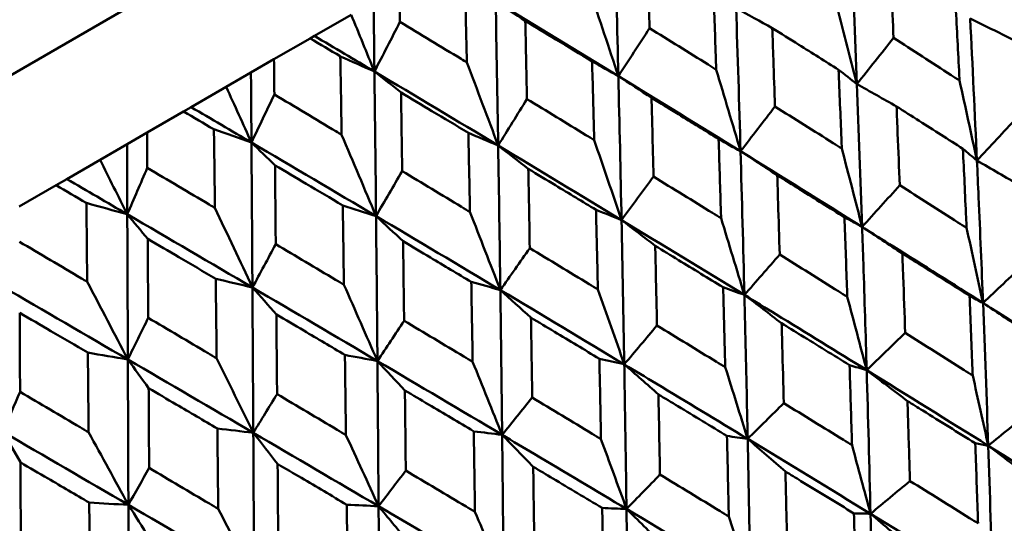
# Model space of a CAD drawing. Header units: millimetres. Extents: x 626 to 2725, y 57 to 2097.
# Tile 79 of 133: x 972.74 to 981.09, y 137.08 to 141.35. Entities that reach past the tile are written whole.
import ezdxf

# ---------------------------------------------------------------- set-up
doc = ezdxf.new("R2010")
doc.units = ezdxf.units.MM
doc.header["$LTSCALE"] = 10
doc.layers.add('Widoczne (ISO)', color=7, linetype='Continuous', lineweight=50)

msp = doc.modelspace()

# ---------------------------------------------------------------- linework, layer by layer
at = {"layer": 'Widoczne (ISO)'}
for p, q in [((955.7173, 131.0947), (986.8942, 149.0947)), ((975.2413, 141.2122), (975.5526, 141.392)), ((975.2046, 141.191), (975.2413, 141.2122)), ((975.2046, 141.191), (974.8978, 141.0139)), ((974.7025, 140.9012), (974.8978, 141.0139)), ((974.4927, 140.78), (974.7025, 140.9012)), ((974.1956, 140.6085), (974.4927, 140.78)), ((974.1314, 140.5714), (973.8216, 140.3925)), ((974.1314, 140.5714), (974.1956, 140.6085)), ((973.6514, 140.2943), (973.8216, 140.3925)), ((973.4222, 140.1619), (973.6514, 140.2943)), ((973.1404, 139.9993), (973.4222, 140.1619)), ((973.0491, 139.9466), (973.1404, 139.9993)), ((973.0491, 139.9466), (972.7374, 139.7666)), ((972.7473, 137.598), (972.5975, 137.8574))]:
    msp.add_line(p, q, dxfattribs=at)
msp.add_circle((990.3219, 107.1577), 50, dxfattribs=at)
for points in [[(977.8183, 140.8716), (977.8087, 141.2773), (977.7984, 141.6825), (977.7874, 142.087)], [(979.8413, 140.8042), (979.8255, 141.2069), (979.8088, 141.6091), (979.791, 142.0105)], [(977.5782, 141.5911), (977.6589, 141.3509), (977.7389, 141.111), (977.8183, 140.8716)], [(975.7496, 140.9105), (975.7472, 141.1076), (975.7448, 141.3046), (975.7422, 141.5014)], [(977.8183, 140.8716), (977.4723, 141.0831), (977.1255, 141.294), (976.7778, 141.5041)], [(977.0293, 141.3408), (976.9454, 141.3954), (976.8616, 141.4498), (976.7778, 141.5041)], [(976.7991, 140.2832), (976.7925, 140.6906), (976.7854, 141.0976), (976.7778, 141.5041)], [(979.6602, 141.5103), (979.7212, 141.2746), (979.7816, 141.0392), (979.8413, 140.8042)], [(975.5526, 141.392), (975.6185, 141.2313), (975.6842, 141.0708), (975.7496, 140.9105)], [(978.8546, 140.2346), (978.8429, 140.6396), (978.8303, 141.0442), (978.817, 141.4482)], [(979.1234, 141.2792), (979.0212, 141.3357), (978.9191, 141.392), (978.817, 141.4482)], [(975.7496, 140.9105), (975.8218, 141.0508), (975.8941, 141.1911), (975.9664, 141.3315)], [(980.8596, 140.1557), (980.8414, 140.5573), (980.822, 140.9583), (980.8015, 141.3586)], [(981.162, 141.1829), (981.0418, 141.2416), (980.9216, 141.3002), (980.8015, 141.3586)], [(975.7496, 140.9105), (975.5803, 141.0112), (975.4109, 141.1118), (975.2413, 141.2122)], [(977.8183, 140.8716), (977.9067, 141.0071), (977.995, 141.1426), (978.0834, 141.2782)], [(979.8413, 140.8042), (979.945, 140.9344), (980.0486, 141.0647), (980.1523, 141.195)], [(975.7496, 140.9105), (975.6532, 140.9534), (975.5568, 140.9963), (975.4602, 141.0392)], [(976.5333, 140.9879), (976.6225, 140.7525), (976.7111, 140.5176), (976.7991, 140.2832)], [(977.8183, 140.8716), (977.7441, 140.9132), (977.6699, 140.9549), (977.5955, 140.9965)], [(974.7068, 140.3085), (974.7054, 140.5061), (974.704, 140.7037), (974.7025, 140.9012)], [(976.7991, 140.2832), (976.45, 140.4928), (976.1001, 140.702), (975.7496, 140.9105)], [(975.9754, 140.7324), (975.9001, 140.7918), (975.8248, 140.8512), (975.7496, 140.9105)], [(975.7633, 139.6851), (975.7591, 140.0939), (975.7545, 140.5024), (975.7496, 140.9105)], [(977.8453, 139.6518), (977.837, 140.0589), (977.828, 140.4655), (977.8183, 140.8716)], [(978.8546, 140.2346), (978.5102, 140.4475), (978.1647, 140.6599), (977.8183, 140.8716)], [(978.0996, 140.6881), (978.0058, 140.7494), (977.912, 140.8106), (977.8183, 140.8716)], [(978.6485, 140.9262), (978.7178, 140.6953), (978.7865, 140.4647), (978.8546, 140.2346)], [(979.8413, 140.8042), (979.7895, 140.8447), (979.7377, 140.8852), (979.6858, 140.9256)], [(979.8857, 139.5935), (979.8719, 139.9975), (979.8571, 140.4012), (979.8413, 140.8042)], [(980.1774, 140.6145), (980.0653, 140.6779), (979.9533, 140.7411), (979.8413, 140.8042)], [(980.7118, 140.8341), (980.7616, 140.6076), (980.8109, 140.3815), (980.8596, 140.1557)], [(974.4927, 140.78), (974.5643, 140.6226), (974.6357, 140.4654), (974.7068, 140.3085)], [(974.7068, 140.3085), (974.7714, 140.4443), (974.8361, 140.5802), (974.9007, 140.7162)], [(976.7991, 140.2832), (976.8804, 140.4146), (976.9618, 140.5461), (977.0431, 140.6776)], [(974.7068, 140.3085), (974.5365, 140.4086), (974.3661, 140.5086), (974.1956, 140.6085)], [(978.8546, 140.2346), (978.9519, 140.3611), (979.0492, 140.4877), (979.1466, 140.6143)], [(980.8596, 140.1557), (980.972, 140.2769), (981.0844, 140.3981), (981.1969, 140.5193)], [(974.7068, 140.3085), (974.6008, 140.3458), (974.4947, 140.3831), (974.3885, 140.4205)], [(975.4715, 140.3748), (975.5692, 140.1444), (975.6665, 139.9145), (975.7633, 139.6851)], [(976.7991, 140.2832), (976.7149, 140.319), (976.6306, 140.3549), (976.5462, 140.3907)], [(973.6537, 139.7004), (973.6529, 139.8984), (973.6522, 140.0964), (973.6514, 140.2943)], [(975.7633, 139.6851), (975.4117, 139.8934), (975.0595, 140.1012), (974.7068, 140.3085)], [(974.9066, 140.1153), (974.84, 140.1798), (974.7734, 140.2442), (974.7068, 140.3085)], [(974.715, 139.0799), (974.7125, 139.4897), (974.7097, 139.8993), (974.7068, 140.3085)], [(977.6137, 140.3287), (977.6914, 140.1027), (977.7686, 139.8771), (977.8453, 139.6518)], [(978.8546, 140.2346), (978.7926, 140.2691), (978.7305, 140.3037), (978.6683, 140.3382)], [(976.8174, 139.0584), (976.8118, 139.467), (976.8057, 139.8753), (976.7991, 140.2832)], [(977.8453, 139.6518), (977.4974, 139.8628), (977.1486, 140.0732), (976.7991, 140.2832)], [(977.0547, 140.0849), (976.9694, 140.1511), (976.8843, 140.2172), (976.7991, 140.2832)], [(978.8874, 139.0171), (978.8773, 139.4233), (978.8664, 139.8292), (978.8546, 140.2346)], [(979.8857, 139.5935), (979.5431, 139.8077), (979.1994, 140.0214), (978.8546, 140.2346)], [(979.1657, 140.0304), (979.062, 140.0986), (978.9583, 140.1666), (978.8546, 140.2346)], [(979.7132, 140.2575), (979.7713, 140.0358), (979.8288, 139.8145), (979.8857, 139.5935)], [(980.8596, 140.1557), (980.8199, 140.1891), (980.7801, 140.2224), (980.7404, 140.2557)], [(973.4222, 140.1619), (973.4995, 140.0079), (973.5767, 139.854), (973.6537, 139.7004)], [(981.2254, 139.9445), (981.1034, 140.0151), (980.9815, 140.0855), (980.8596, 140.1557)], [(973.6537, 139.7004), (973.7102, 139.8316), (973.7668, 139.9629), (973.8234, 140.0942)], [(975.7633, 139.6851), (975.8371, 139.8122), (975.911, 139.9394), (975.9849, 140.0666)], [(973.6537, 139.7004), (973.4827, 139.8001), (973.3116, 139.8998), (973.1404, 139.9993)], [(977.8453, 139.6518), (977.9358, 139.7745), (978.0263, 139.8971), (978.1168, 140.0198)], [(979.8857, 139.5935), (979.992, 139.7111), (980.0983, 139.8288), (980.2047, 139.9464)], [(973.6537, 139.7004), (973.5382, 139.7323), (973.4227, 139.7642), (973.307, 139.7961)], [(974.3967, 139.7543), (974.5033, 139.529), (974.6094, 139.3042), (974.715, 139.0799)], [(975.7633, 139.6851), (975.6693, 139.7153), (975.5751, 139.7455), (975.481, 139.7756)], [(976.5598, 139.7202), (976.6461, 139.4992), (976.732, 139.2786), (976.8174, 139.0584)], [(977.8453, 139.6518), (977.7732, 139.6806), (977.7009, 139.7093), (977.6287, 139.7379)], [(974.715, 139.0799), (974.3616, 139.2871), (974.0078, 139.494), (973.6537, 139.7004)], [(973.8271, 139.492), (973.7692, 139.5616), (973.7114, 139.6311), (973.6537, 139.7004)], [(973.6583, 138.4698), (973.6568, 138.8802), (973.6552, 139.2904), (973.6537, 139.7004)], [(975.775, 138.4566), (975.7714, 138.8663), (975.7675, 139.2759), (975.7633, 139.6851)], [(976.8174, 139.0584), (976.4667, 139.2677), (976.1153, 139.4767), (975.7633, 139.6851)], [(975.9928, 139.4718), (975.9162, 139.543), (975.8397, 139.6141), (975.7633, 139.6851)], [(977.8684, 138.4287), (977.8614, 138.8367), (977.8537, 139.2445), (977.8453, 139.6518)], [(978.8874, 139.0171), (978.5409, 139.2291), (978.1936, 139.4407), (977.8453, 139.6518)], [(978.1309, 139.4329), (978.0357, 139.506), (977.9405, 139.579), (977.8453, 139.6518)], [(978.6895, 139.6665), (978.7559, 139.4496), (978.8219, 139.2331), (978.8874, 139.0171)], [(979.8857, 139.5935), (979.8357, 139.6208), (979.7857, 139.6482), (979.7356, 139.6756)], [(980.2268, 139.368), (980.1131, 139.4433), (979.9994, 139.5185), (979.8857, 139.5935)], [(980.7714, 139.5856), (980.8184, 139.373), (980.8648, 139.1607), (980.9108, 138.9488)], [(974.715, 139.0799), (974.7809, 139.2024), (974.8468, 139.325), (974.9128, 139.4476)], [(976.8174, 139.0584), (976.9006, 139.1768), (976.9838, 139.2952), (977.0669, 139.4136)], [(978.8874, 139.0171), (978.987, 139.1309), (979.0867, 139.2447), (979.1864, 139.3585)], [(980.9108, 138.9488), (981.0261, 139.0575), (981.1414, 139.1662), (981.2567, 139.2749)], [(973.3135, 139.1289), (973.4288, 138.9087), (973.5438, 138.689), (973.6583, 138.4698)], [(974.715, 139.0799), (974.6113, 139.1045), (974.5076, 139.1292), (974.4038, 139.1538)], [(976.8174, 139.0584), (976.7353, 139.0813), (976.6531, 139.1043), (976.5709, 139.1272)], [(973.6583, 138.4698), (973.3038, 138.6764), (972.9491, 138.8827), (972.5942, 139.0888)], [(974.7222, 137.8487), (974.7199, 138.2592), (974.7176, 138.6697), (974.715, 139.0799)], [(975.775, 138.4566), (975.4222, 138.6647), (975.0688, 138.8725), (974.715, 139.0799)], [(974.9181, 138.8513), (974.8503, 138.9276), (974.7826, 139.0038), (974.715, 139.0799)], [(975.4909, 139.1032), (975.5861, 138.8872), (975.6808, 138.6716), (975.775, 138.4566)], [(976.8328, 137.8309), (976.8282, 138.2403), (976.8231, 138.6495), (976.8174, 139.0584)], [(977.8684, 138.4287), (977.5188, 138.639), (977.1685, 138.8489), (976.8174, 139.0584)], [(977.077, 138.8244), (976.9904, 138.9026), (976.9039, 138.9805), (976.8174, 139.0584)], [(977.6446, 139.0632), (977.7196, 138.8513), (977.7942, 138.6398), (977.8684, 138.4287)], [(978.8874, 139.0171), (978.8271, 139.0385), (978.7669, 139.06), (978.7066, 139.0815)], [(979.2031, 138.7769), (979.0978, 138.8571), (978.9925, 138.9372), (978.8874, 139.0171)], [(979.7597, 139.0015), (979.815, 138.7938), (979.8699, 138.5863), (979.9243, 138.3792)], [(980.9108, 138.9488), (980.8727, 138.9689), (980.8345, 138.989), (980.7964, 139.0092)], [(980.9553, 137.7388), (980.9416, 138.1427), (980.9268, 138.5461), (980.9108, 138.9488)], [(981.929, 138.3009), (981.5907, 138.5175), (981.2512, 138.7334), (980.9108, 138.9488)], [(981.2819, 138.7014), (981.1582, 138.7841), (981.0345, 138.8665), (980.9108, 138.9488)], [(973.6583, 138.4698), (973.7159, 138.5876), (973.7735, 138.7053), (973.8312, 138.8231)], [(975.775, 138.4566), (975.8504, 138.5704), (975.9258, 138.6844), (976.0012, 138.7983)], [(977.8684, 138.4287), (977.9609, 138.5384), (978.0535, 138.6481), (978.146, 138.7579)], [(979.9243, 138.3792), (980.0332, 138.4842), (980.1421, 138.5892), (980.251, 138.6943)], [(973.6583, 138.4698), (973.5454, 138.4891), (973.4323, 138.5083), (973.3192, 138.5275)], [(973.663, 137.2372), (973.6615, 137.6481), (973.6599, 138.059), (973.6583, 138.4698)], [(974.7222, 137.8487), (974.3679, 138.056), (974.0132, 138.263), (973.6583, 138.4698)], [(973.8348, 138.2259), (973.7759, 138.3073), (973.7171, 138.3886), (973.6583, 138.4698)], [(974.4114, 138.4799), (974.5154, 138.269), (974.619, 138.0586), (974.7222, 137.8487)], [(975.775, 138.4566), (975.6831, 138.4739), (975.5912, 138.4912), (975.4992, 138.5085)], [(975.7848, 137.2258), (975.7818, 137.6361), (975.7786, 138.0464), (975.775, 138.4566)], [(976.8328, 137.8309), (976.4808, 138.0397), (976.1282, 138.2483), (975.775, 138.4566)], [(976.0081, 138.2073), (975.9304, 138.2905), (975.8527, 138.3736), (975.775, 138.4566)], [(976.5827, 138.4501), (976.6665, 138.2433), (976.7498, 138.0369), (976.8328, 137.8309)], [(977.8684, 138.4287), (977.7981, 138.4444), (977.7277, 138.4601), (977.6573, 138.4757)], [(978.1582, 138.1736), (978.0615, 138.2588), (977.9649, 138.3439), (977.8684, 138.4287)], [(978.7249, 138.4041), (978.7887, 138.2012), (978.8522, 137.9987), (978.9152, 137.7966)], [(979.9243, 138.3792), (979.8759, 138.3934), (979.8274, 138.4076), (979.779, 138.4218)], [(979.9571, 137.1624), (979.9471, 137.5686), (979.9362, 137.9742), (979.9243, 138.3792)], [(980.9553, 137.7388), (980.6125, 137.9527), (980.2688, 138.1662), (979.9243, 138.3792)], [(980.2702, 138.1173), (980.1549, 138.2048), (980.0396, 138.2921), (979.9243, 138.3792)], [(980.8236, 138.3343), (980.8679, 138.1355), (980.9118, 137.937), (980.9553, 137.7388)], [(972.5975, 137.8574), (972.6464, 137.97), (972.6953, 138.0828), (972.7442, 138.1956)], [(974.7222, 137.8487), (974.7894, 137.9579), (974.8566, 138.0671), (974.9238, 138.1763)], [(976.8328, 137.8309), (976.9178, 137.9362), (977.0027, 138.0415), (977.0877, 138.1468)], [(978.9152, 137.7966), (979.0172, 137.8976), (979.1191, 137.9986), (979.2211, 138.0997)], [(980.9553, 137.7388), (981.0734, 137.835), (981.1915, 137.9312), (981.3096, 138.0274)], [(974.7222, 137.8487), (974.6207, 137.8605), (974.5193, 137.8723), (974.4178, 137.8841)], [(973.663, 137.2372), (973.308, 137.444), (972.9528, 137.6508), (972.5975, 137.8574)], [(973.3255, 137.8529), (973.4383, 137.6472), (973.5508, 137.4419), (973.663, 137.2372)], [(974.7284, 136.6159), (974.7265, 137.0268), (974.7244, 137.4378), (974.7222, 137.8487)], [(975.7848, 137.2258), (975.431, 137.4336), (975.0768, 137.6412), (974.7222, 137.8487)], [(974.9286, 137.5841), (974.8597, 137.6724), (974.7909, 137.7606), (974.7222, 137.8487)], [(975.508, 137.8296), (975.6006, 137.6279), (975.6929, 137.4266), (975.7848, 137.2258)], [(976.8328, 137.8309), (976.7526, 137.8408), (976.6724, 137.8508), (976.5921, 137.8607)], [(977.0963, 137.5605), (977.0084, 137.6508), (976.9206, 137.7409), (976.8328, 137.8309)], [(977.671, 137.7956), (977.7435, 137.5978), (977.8157, 137.4003), (977.8875, 137.2033)], [(978.9152, 137.7966), (978.8566, 137.8049), (978.798, 137.8132), (978.7394, 137.8216)], [(978.9383, 136.5742), (978.9314, 136.9821), (978.9237, 137.3896), (978.9152, 137.7966)], [(979.9571, 137.1624), (979.6105, 137.3742), (979.2632, 137.5856), (978.9152, 137.7966)], [(979.2354, 137.5199), (979.1286, 137.6123), (979.0219, 137.7046), (978.9152, 137.7966)], [(979.7998, 137.7433), (979.8526, 137.5493), (979.9051, 137.3557), (979.9571, 137.1624)], [(980.9553, 137.7388), (980.9186, 137.7456), (980.8818, 137.7524), (980.8451, 137.7593)], [(980.9931, 136.5266), (980.9816, 136.9312), (980.969, 137.3353), (980.9553, 137.7388)], [(981.3314, 137.4547), (981.206, 137.5496), (981.0806, 137.6443), (980.9553, 137.7388)], [(981.9795, 137.0961), (981.6391, 137.3108), (981.2977, 137.525), (980.9553, 137.7388)], [(973.663, 137.2372), (973.7217, 137.3414), (973.7803, 137.4457), (973.839, 137.55)], [(975.7848, 137.2258), (975.8617, 137.3265), (975.9386, 137.4271), (976.0156, 137.5278)], [(977.8875, 137.2033), (977.9821, 137.3), (978.0766, 137.3968), (978.1712, 137.4935)], [(979.9571, 137.1624), (980.0685, 137.2548), (980.1798, 137.3471), (980.2912, 137.4395)], [(973.663, 137.2372), (973.5524, 137.2437), (973.4417, 137.2502), (973.3309, 137.2567)], [(973.6678, 136.0035), (973.6662, 136.4147), (973.6646, 136.8259), (973.663, 137.2372)], [(974.7284, 136.6159), (974.3735, 136.8231), (974.0184, 137.0302), (973.663, 137.2372)], [(973.8427, 136.9571), (973.7827, 137.0506), (973.7228, 137.144), (973.663, 137.2372)], [(974.4247, 137.2042), (974.5262, 137.0076), (974.6275, 136.8115), (974.7284, 136.6159)], [(975.7848, 137.2258), (975.6949, 137.2301), (975.605, 137.2345), (975.515, 137.2389)], [(976.0216, 136.9401), (975.9426, 137.0355), (975.8636, 137.1307), (975.7848, 137.2258)], [(977.8875, 137.2033), (977.8189, 137.2058), (977.7503, 137.2083), (977.6817, 137.2109)], [(977.9029, 135.9764), (977.8984, 136.3857), (977.8933, 136.7947), (977.8875, 137.2033)], [(978.9383, 136.5742), (978.5886, 136.7842), (978.2383, 136.9939), (977.8875, 137.2033)], [(978.1815, 136.9114), (978.0834, 137.0089), (977.9854, 137.1062), (977.8875, 137.2033)], [(976.6021, 137.1785), (976.6835, 136.9858), (976.7646, 136.7935), (976.8453, 136.6016)], [(978.7549, 137.14), (978.8164, 136.9511), (978.8775, 136.7625), (978.9383, 136.5742)], [(979.9571, 137.1624), (979.9101, 137.1633), (979.8631, 137.1643), (979.8161, 137.1652)], [(979.9841, 135.9441), (979.9761, 136.3506), (979.9671, 136.7568), (979.9571, 137.1624)], [(980.3077, 136.8636), (980.1907, 136.9635), (980.0739, 137.0631), (979.9571, 137.1624)], [(980.9931, 136.5266), (980.6486, 136.7389), (980.3033, 136.9509), (979.9571, 137.1624)]]:
    msp.add_open_spline(points, degree=3, dxfattribs=at)
for points, knots in [([(978.0642, 141.9383), (978.0672, 141.8374), (978.0702, 141.7365), (978.0766, 141.5165), (978.08, 141.3973), (978.0834, 141.2782)], [0.03078053, 0.03078053, 0.03078053, 0.03078053, 0.06149921, 0.06149921, 0.09773041, 0.09773041, 0.09773041, 0.09773041]), ([(980.122, 141.8558), (980.1261, 141.7676), (980.1303, 141.6794), (980.1404, 141.4592), (980.1464, 141.3271), (980.1523, 141.195)], [0.03448054, 0.03448054, 0.03448054, 0.03448054, 0.06157222, 0.06157222, 0.10209717, 0.10209717, 0.10209717, 0.10209717]), ([(975.9618, 141.6282), (975.9633, 141.5299), (975.9649, 141.4316), (975.9664, 141.3327), (975.9664, 141.3321), (975.9664, 141.3315)], [0, 0, 0, 0, 0.02969567, 0.02969567, 0.02988021, 0.02988021, 0.02988021, 0.02988021]), ([(976.5333, 140.9879), (976.5329, 141.0064), (976.5325, 141.0249), (976.5276, 141.2457), (976.5229, 141.4479), (976.5181, 141.65)], [0.0853813, 0.0853813, 0.0853813, 0.0853813, 0.09097809, 0.09097809, 0.15214536, 0.15214536, 0.15214536, 0.15214536]), ([(978.6485, 140.9262), (978.6476, 140.9536), (978.6466, 140.9809), (978.6389, 141.2025), (978.6318, 141.3967), (978.6246, 141.5907)], [0.0806421, 0.0806421, 0.0806421, 0.0806421, 0.08897282, 0.08897282, 0.14811965, 0.14811965, 0.14811965, 0.14811965]), ([(980.7118, 140.8341), (980.7104, 140.8623), (980.709, 140.8905), (980.6976, 141.112), (980.6875, 141.305), (980.677, 141.4979)], [0.07597559, 0.07597559, 0.07597559, 0.07597559, 0.08464777, 0.08464777, 0.14401425, 0.14401425, 0.14401425, 0.14401425]), ([(975.9664, 141.3315), (976.1396, 141.2267), (976.3127, 141.1219), (976.5015, 141.0072), (976.5174, 140.9975), (976.5333, 140.9879)], [0.0297954, 0.0297954, 0.0297954, 0.0297954, 0.09092493, 0.09092493, 0.09655955, 0.09655955, 0.09655955, 0.09655955]), ([(977.5955, 140.9965), (977.4935, 141.0587), (977.3915, 141.1209), (977.2027, 141.2356), (977.1161, 141.2883), (977.0293, 141.3408)], [0.02528165, 0.02528165, 0.02528165, 0.02528165, 0.06150593, 0.06150593, 0.09223152, 0.09223152, 0.09223152, 0.09223152]), ([(977.0293, 141.3408), (977.0315, 141.2395), (977.0337, 141.138), (977.0383, 140.917), (977.0407, 140.7973), (977.0431, 140.6776)], [0.03078053, 0.03078053, 0.03078053, 0.03078053, 0.06149921, 0.06149921, 0.09773041, 0.09773041, 0.09773041, 0.09773041]), ([(978.0834, 141.2782), (978.2487, 141.1755), (978.4137, 141.0728), (978.6019, 140.9553), (978.6252, 140.9407), (978.6485, 140.9262)], [0.02983351, 0.02983351, 0.02983351, 0.02983351, 0.0889495, 0.0889495, 0.09731113, 0.09731113, 0.09731113, 0.09731113]), ([(979.6858, 140.9256), (979.5736, 140.9964), (979.4614, 141.0671), (979.2738, 141.1849), (979.1986, 141.2321), (979.1234, 141.2792)], [0.02104899, 0.02104899, 0.02104899, 0.02104899, 0.0615671, 0.0615671, 0.08866561, 0.08866561, 0.08866561, 0.08866561]), ([(979.1234, 141.2792), (979.1266, 141.1905), (979.1297, 141.1017), (979.1375, 140.8801), (979.1421, 140.7472), (979.1466, 140.6143)], [0.03448054, 0.03448054, 0.03448054, 0.03448054, 0.06157222, 0.06157222, 0.10209717, 0.10209717, 0.10209717, 0.10209717]), ([(975.4602, 141.0392), (975.4597, 141.0395), (975.4592, 141.0399), (975.374, 141.0905), (975.2893, 141.1408), (975.2046, 141.191)], [0.02951568, 0.02951568, 0.02951568, 0.02951568, 0.02969929, 0.02969929, 0.05939589, 0.05939589, 0.05939589, 0.05939589]), ([(980.1523, 141.195), (980.3153, 141.0902), (980.478, 140.9853), (980.6642, 140.8649), (980.688, 140.8495), (980.7118, 140.8341)], [0.02530969, 0.02530969, 0.02530969, 0.02530969, 0.08465152, 0.08465152, 0.09334823, 0.09334823, 0.09334823, 0.09334823]), ([(975.4715, 140.3748), (975.4711, 140.3934), (975.4708, 140.4119), (975.4672, 140.6335), (975.4638, 140.8364), (975.4602, 141.0392)], [0.0853813, 0.0853813, 0.0853813, 0.0853813, 0.09097809, 0.09097809, 0.15214536, 0.15214536, 0.15214536, 0.15214536]), ([(974.8978, 141.0139), (974.8988, 140.9153), (974.8998, 140.8167), (974.9007, 140.7174), (974.9007, 140.7168), (974.9007, 140.7162)], [0, 0, 0, 0, 0.02969567, 0.02969567, 0.02988021, 0.02988021, 0.02988021, 0.02988021]), ([(977.6137, 140.3287), (977.613, 140.3562), (977.6122, 140.3837), (977.6063, 140.6064), (977.601, 140.8015), (977.5955, 140.9965)], [0.0806421, 0.0806421, 0.0806421, 0.0806421, 0.08897282, 0.08897282, 0.14811965, 0.14811965, 0.14811965, 0.14811965]), ([(979.7132, 140.2575), (979.7121, 140.2859), (979.711, 140.3144), (979.7021, 140.5372), (979.694, 140.7315), (979.6858, 140.9256)], [0.07597559, 0.07597559, 0.07597559, 0.07597559, 0.08464777, 0.08464777, 0.14401425, 0.14401425, 0.14401425, 0.14401425]), ([(974.9007, 140.7162), (975.0751, 140.6121), (975.2493, 140.5079), (975.4394, 140.394), (975.4554, 140.3844), (975.4715, 140.3748)], [0.0297954, 0.0297954, 0.0297954, 0.0297954, 0.09092493, 0.09092493, 0.09655955, 0.09655955, 0.09655955, 0.09655955]), ([(976.5462, 140.3907), (976.4434, 140.4524), (976.3405, 140.5141), (976.1502, 140.6279), (976.0628, 140.6802), (975.9754, 140.7324)], [0.02528165, 0.02528165, 0.02528165, 0.02528165, 0.06150593, 0.06150593, 0.09223152, 0.09223152, 0.09223152, 0.09223152]), ([(975.9754, 140.7324), (975.9769, 140.6306), (975.9784, 140.5288), (975.9815, 140.3069), (975.9832, 140.1867), (975.9849, 140.0666)], [0.03078053, 0.03078053, 0.03078053, 0.03078053, 0.06149921, 0.06149921, 0.09773041, 0.09773041, 0.09773041, 0.09773041]), ([(977.0431, 140.6776), (977.2099, 140.5758), (977.3766, 140.474), (977.5666, 140.3576), (977.5901, 140.3431), (977.6137, 140.3287)], [0.02983351, 0.02983351, 0.02983351, 0.02983351, 0.0889495, 0.0889495, 0.09731113, 0.09731113, 0.09731113, 0.09731113]), ([(978.6683, 140.3382), (978.5549, 140.4082), (978.4414, 140.4782), (978.2517, 140.5948), (978.1757, 140.6415), (978.0996, 140.6881)], [0.02104899, 0.02104899, 0.02104899, 0.02104899, 0.0615671, 0.0615671, 0.08866561, 0.08866561, 0.08866561, 0.08866561]), ([(978.0996, 140.6881), (978.102, 140.5989), (978.1043, 140.5097), (978.1101, 140.2869), (978.1135, 140.1534), (978.1168, 140.0198)], [0.03448054, 0.03448054, 0.03448054, 0.03448054, 0.06157222, 0.06157222, 0.10209717, 0.10209717, 0.10209717, 0.10209717]), ([(974.3885, 140.4205), (974.3879, 140.4208), (974.3874, 140.4211), (974.3018, 140.4714), (974.2166, 140.5214), (974.1314, 140.5714)], [0.02951568, 0.02951568, 0.02951568, 0.02951568, 0.02969929, 0.02969929, 0.05939589, 0.05939589, 0.05939589, 0.05939589]), ([(979.1466, 140.6143), (979.3116, 140.5107), (979.4763, 140.407), (979.665, 140.288), (979.6891, 140.2728), (979.7132, 140.2575)], [0.02530969, 0.02530969, 0.02530969, 0.02530969, 0.08465152, 0.08465152, 0.09334823, 0.09334823, 0.09334823, 0.09334823]), ([(980.7404, 140.2557), (980.6173, 140.3344), (980.4941, 140.4131), (980.3063, 140.5326), (980.2419, 140.5735), (980.1774, 140.6145)], [0.01681985, 0.01681985, 0.01681985, 0.01681985, 0.06159108, 0.06159108, 0.08495433, 0.08495433, 0.08495433, 0.08495433]), ([(980.1774, 140.6145), (980.1806, 140.5382), (980.1838, 140.4619), (980.193, 140.2393), (980.1989, 140.0929), (980.2047, 139.9464)], [0.03825175, 0.03825175, 0.03825175, 0.03825175, 0.06160817, 0.06160817, 0.10638617, 0.10638617, 0.10638617, 0.10638617]), ([(973.8216, 140.3925), (973.8222, 140.2937), (973.8228, 140.1949), (973.8234, 140.0954), (973.8234, 140.0948), (973.8234, 140.0942)], [0, 0, 0, 0, 0.02969567, 0.02969567, 0.02988021, 0.02988021, 0.02988021, 0.02988021]), ([(974.3967, 139.7543), (974.3965, 139.7729), (974.3963, 139.7915), (974.3936, 140.0136), (974.3911, 140.2171), (974.3885, 140.4205)], [0.0853813, 0.0853813, 0.0853813, 0.0853813, 0.09097809, 0.09097809, 0.15214536, 0.15214536, 0.15214536, 0.15214536]), ([(976.5598, 139.7202), (976.5592, 139.7478), (976.5587, 139.7754), (976.5543, 139.999), (976.5503, 140.1949), (976.5462, 140.3907)], [0.0806421, 0.0806421, 0.0806421, 0.0806421, 0.08897282, 0.08897282, 0.14811965, 0.14811965, 0.14811965, 0.14811965]), ([(978.6895, 139.6665), (978.6886, 139.695), (978.6877, 139.7236), (978.6809, 139.9476), (978.6747, 140.143), (978.6683, 140.3382)], [0.07597559, 0.07597559, 0.07597559, 0.07597559, 0.08464777, 0.08464777, 0.14401425, 0.14401425, 0.14401425, 0.14401425]), ([(980.7714, 139.5856), (980.7701, 139.6144), (980.7688, 139.6431), (980.7588, 139.8666), (980.7497, 140.0612), (980.7404, 140.2557)], [0.07138254, 0.07138254, 0.07138254, 0.07138254, 0.08018544, 0.08018544, 0.13983561, 0.13983561, 0.13983561, 0.13983561]), ([(980.9108, 138.9488), (980.899, 139.248), (980.8865, 139.5468), (980.8689, 139.9487), (980.8643, 140.0522), (980.8596, 140.1557)], [0.3692784, 0.3692784, 0.3692784, 0.3692784, 0.4608442, 0.4608442, 0.492629, 0.492629, 0.492629, 0.492629]), ([(973.8234, 140.0942), (973.9985, 139.9905), (974.1735, 139.8868), (974.3645, 139.7734), (974.3806, 139.7639), (974.3967, 139.7543)], [0.0297954, 0.0297954, 0.0297954, 0.0297954, 0.09092493, 0.09092493, 0.09655955, 0.09655955, 0.09655955, 0.09655955]), ([(975.481, 139.7756), (975.3775, 139.837), (975.2739, 139.8983), (975.0824, 140.0115), (974.9945, 140.0634), (974.9066, 140.1153)], [0.02528165, 0.02528165, 0.02528165, 0.02528165, 0.06150593, 0.06150593, 0.09223152, 0.09223152, 0.09223152, 0.09223152]), ([(974.9066, 140.1153), (974.9076, 140.0132), (974.9085, 139.9111), (974.9106, 139.6886), (974.9117, 139.5681), (974.9128, 139.4476)], [0.03078053, 0.03078053, 0.03078053, 0.03078053, 0.06149921, 0.06149921, 0.09773041, 0.09773041, 0.09773041, 0.09773041]), ([(975.9849, 140.0666), (976.1529, 139.9655), (976.3208, 139.8644), (976.5123, 139.7489), (976.536, 139.7346), (976.5598, 139.7202)], [0.02983351, 0.02983351, 0.02983351, 0.02983351, 0.0889495, 0.0889495, 0.09731113, 0.09731113, 0.09731113, 0.09731113]), ([(977.6287, 139.7379), (977.5142, 139.8073), (977.3996, 139.8767), (977.2082, 139.9923), (977.1315, 140.0386), (977.0547, 140.0849)], [0.02104899, 0.02104899, 0.02104899, 0.02104899, 0.0615671, 0.0615671, 0.08866561, 0.08866561, 0.08866561, 0.08866561]), ([(977.0547, 140.0849), (977.0564, 139.9953), (977.0581, 139.9057), (977.0622, 139.6819), (977.0646, 139.5478), (977.0669, 139.4136)], [0.03448054, 0.03448054, 0.03448054, 0.03448054, 0.06157222, 0.06157222, 0.10209717, 0.10209717, 0.10209717, 0.10209717]), ([(978.1168, 140.0198), (978.2835, 139.9172), (978.45, 139.8145), (978.6407, 139.6966), (978.6651, 139.6815), (978.6895, 139.6665)], [0.02530969, 0.02530969, 0.02530969, 0.02530969, 0.08465152, 0.08465152, 0.09334823, 0.09334823, 0.09334823, 0.09334823]), ([(979.7356, 139.6756), (979.611, 139.7534), (979.4862, 139.8312), (979.2962, 139.9494), (979.231, 139.9899), (979.1657, 140.0304)], [0.01681985, 0.01681985, 0.01681985, 0.01681985, 0.06159108, 0.06159108, 0.08495433, 0.08495433, 0.08495433, 0.08495433]), ([(979.1657, 140.0304), (979.1682, 139.9536), (979.1706, 139.8769), (979.1775, 139.653), (979.182, 139.5058), (979.1864, 139.3585)], [0.03825175, 0.03825175, 0.03825175, 0.03825175, 0.06160817, 0.06160817, 0.10638617, 0.10638617, 0.10638617, 0.10638617]), ([(973.307, 139.7961), (973.3065, 139.7964), (973.306, 139.7967), (973.22, 139.8469), (973.1346, 139.8967), (973.0491, 139.9466)], [0.02951568, 0.02951568, 0.02951568, 0.02951568, 0.02969929, 0.02969929, 0.05939589, 0.05939589, 0.05939589, 0.05939589]), ([(980.2047, 139.9464), (980.3695, 139.8418), (980.5341, 139.7371), (980.7228, 139.6167), (980.7471, 139.6012), (980.7714, 139.5856)], [0.02053386, 0.02053386, 0.02053386, 0.02053386, 0.08016461, 0.08016461, 0.08898694, 0.08898694, 0.08898694, 0.08898694]), ([(973.3135, 139.1289), (973.3133, 139.1475), (973.3131, 139.1662), (973.311, 139.3886), (973.309, 139.5924), (973.307, 139.7961)], [0.0853813, 0.0853813, 0.0853813, 0.0853813, 0.09097809, 0.09097809, 0.15214536, 0.15214536, 0.15214536, 0.15214536]), ([(975.4909, 139.1032), (975.4905, 139.1308), (975.4901, 139.1585), (975.4869, 139.3827), (975.484, 139.5792), (975.481, 139.7756)], [0.0806421, 0.0806421, 0.0806421, 0.0806421, 0.08897282, 0.08897282, 0.14811965, 0.14811965, 0.14811965, 0.14811965]), ([(977.6446, 139.0632), (977.6439, 139.0919), (977.6433, 139.1206), (977.6381, 139.3456), (977.6335, 139.5418), (977.6287, 139.7379)], [0.07597559, 0.07597559, 0.07597559, 0.07597559, 0.08464777, 0.08464777, 0.14401425, 0.14401425, 0.14401425, 0.14401425]), ([(979.7597, 139.0015), (979.7587, 139.0304), (979.7577, 139.0594), (979.7499, 139.2842), (979.7429, 139.4799), (979.7356, 139.6756)], [0.07138254, 0.07138254, 0.07138254, 0.07138254, 0.08018544, 0.08018544, 0.13983561, 0.13983561, 0.13983561, 0.13983561]), ([(979.9243, 138.3792), (979.9155, 138.6801), (979.9061, 138.9807), (979.8928, 139.3851), (979.8893, 139.4893), (979.8857, 139.5935)], [0.3692784, 0.3692784, 0.3692784, 0.3692784, 0.4608442, 0.4608442, 0.492629, 0.492629, 0.492629, 0.492629]), ([(980.9108, 138.9488), (980.6579, 139.1088), (980.4044, 139.2684), (980.0623, 139.483), (979.974, 139.5382), (979.8857, 139.5935)], [0.3692784, 0.3692784, 0.3692784, 0.3692784, 0.4608442, 0.4608442, 0.492629, 0.492629, 0.492629, 0.492629]), ([(972.7386, 139.4679), (972.9141, 139.3645), (973.0896, 139.261), (973.2811, 139.148), (973.2973, 139.1384), (973.3135, 139.1289)], [0.0297954, 0.0297954, 0.0297954, 0.0297954, 0.09092493, 0.09092493, 0.09655955, 0.09655955, 0.09655955, 0.09655955]), ([(974.4038, 139.1538), (974.2999, 139.2148), (974.1959, 139.2759), (974.0036, 139.3886), (973.9154, 139.4403), (973.8271, 139.492)], [0.02528165, 0.02528165, 0.02528165, 0.02528165, 0.06150593, 0.06150593, 0.09223152, 0.09223152, 0.09223152, 0.09223152]), ([(973.8271, 139.492), (973.8277, 139.3897), (973.8283, 139.2874), (973.8297, 139.0645), (973.8304, 138.9438), (973.8312, 138.8231)], [0.03078053, 0.03078053, 0.03078053, 0.03078053, 0.06149921, 0.06149921, 0.09773041, 0.09773041, 0.09773041, 0.09773041]), ([(976.5709, 139.1272), (976.4555, 139.1961), (976.3401, 139.265), (976.1474, 139.3798), (976.0701, 139.4258), (975.9928, 139.4718)], [0.02104899, 0.02104899, 0.02104899, 0.02104899, 0.0615671, 0.0615671, 0.08866561, 0.08866561, 0.08866561, 0.08866561]), ([(975.9928, 139.4718), (975.994, 139.3819), (975.9951, 139.292), (975.9979, 139.0675), (975.9996, 138.9329), (976.0012, 138.7983)], [0.03448054, 0.03448054, 0.03448054, 0.03448054, 0.06157222, 0.06157222, 0.10209717, 0.10209717, 0.10209717, 0.10209717]), ([(974.9128, 139.4476), (975.0817, 139.3471), (975.2506, 139.2465), (975.4432, 139.1316), (975.4671, 139.1174), (975.4909, 139.1032)], [0.02983351, 0.02983351, 0.02983351, 0.02983351, 0.0889495, 0.0889495, 0.09731113, 0.09731113, 0.09731113, 0.09731113]), ([(977.0669, 139.4136), (977.235, 139.3118), (977.403, 139.21), (977.5954, 139.0931), (977.62, 139.0781), (977.6446, 139.0632)], [0.02530969, 0.02530969, 0.02530969, 0.02530969, 0.08465152, 0.08465152, 0.09334823, 0.09334823, 0.09334823, 0.09334823]), ([(978.7066, 139.0815), (978.5806, 139.1586), (978.4546, 139.2356), (978.2626, 139.3526), (978.1968, 139.3928), (978.1309, 139.4329)], [0.01681985, 0.01681985, 0.01681985, 0.01681985, 0.06159108, 0.06159108, 0.08495433, 0.08495433, 0.08495433, 0.08495433]), ([(978.1309, 139.4329), (978.1327, 139.3558), (978.1345, 139.2787), (978.1396, 139.0537), (978.1428, 138.9058), (978.146, 138.7579)], [0.03825175, 0.03825175, 0.03825175, 0.03825175, 0.06160817, 0.06160817, 0.10638617, 0.10638617, 0.10638617, 0.10638617]), ([(980.7964, 139.0092), (980.6608, 139.0948), (980.5251, 139.1804), (980.3351, 139.2999), (980.281, 139.334), (980.2268, 139.368)], [0.01259731, 0.01259731, 0.01259731, 0.01259731, 0.06159863, 0.06159863, 0.08110666, 0.08110666, 0.08110666, 0.08110666]), ([(980.2268, 139.368), (980.2292, 139.3041), (980.2315, 139.2402), (980.2397, 139.0157), (980.2454, 138.855), (980.251, 138.6943)], [0.04208868, 0.04208868, 0.04208868, 0.04208868, 0.06158988, 0.06158988, 0.11059803, 0.11059803, 0.11059803, 0.11059803]), ([(979.1864, 139.3585), (979.3531, 139.255), (979.5196, 139.1513), (979.7105, 139.0322), (979.7351, 139.0169), (979.7597, 139.0015)], [0.02053386, 0.02053386, 0.02053386, 0.02053386, 0.08016461, 0.08016461, 0.08898694, 0.08898694, 0.08898694, 0.08898694]), ([(974.4114, 138.4799), (974.4111, 138.5076), (974.4108, 138.5354), (974.4083, 138.76), (974.4061, 138.9569), (974.4038, 139.1538)], [0.0806421, 0.0806421, 0.0806421, 0.0806421, 0.08897282, 0.08897282, 0.14811965, 0.14811965, 0.14811965, 0.14811965]), ([(976.5827, 138.4501), (976.5822, 138.4789), (976.5817, 138.5077), (976.5779, 138.7334), (976.5745, 138.9304), (976.5709, 139.1272)], [0.07597559, 0.07597559, 0.07597559, 0.07597559, 0.08464777, 0.08464777, 0.14401425, 0.14401425, 0.14401425, 0.14401425]), ([(978.7249, 138.4041), (978.7241, 138.4331), (978.7234, 138.4622), (978.7175, 138.6881), (978.7121, 138.8848), (978.7066, 139.0815)], [0.07138254, 0.07138254, 0.07138254, 0.07138254, 0.08018544, 0.08018544, 0.13983561, 0.13983561, 0.13983561, 0.13983561]), ([(978.9152, 137.7966), (978.9089, 138.099), (978.9022, 138.4011), (978.8925, 138.8076), (978.89, 138.9123), (978.8874, 139.0171)], [0.3692784, 0.3692784, 0.3692784, 0.3692784, 0.4608442, 0.4608442, 0.492629, 0.492629, 0.492629, 0.492629]), ([(979.9243, 138.3792), (979.6683, 138.5374), (979.4119, 138.6954), (979.0659, 138.9077), (978.9766, 138.9624), (978.8874, 139.0171)], [0.3692784, 0.3692784, 0.3692784, 0.3692784, 0.4608442, 0.4608442, 0.492629, 0.492629, 0.492629, 0.492629]), ([(980.8236, 138.3343), (980.8225, 138.3629), (980.8214, 138.3914), (980.8126, 138.6165), (980.8046, 138.8129), (980.7964, 139.0092)], [0.06686277, 0.06686277, 0.06686277, 0.06686277, 0.07557848, 0.07557848, 0.13558897, 0.13558897, 0.13558897, 0.13558897]), ([(973.3192, 138.5275), (973.215, 138.5885), (973.1107, 138.6493), (972.918, 138.7618), (972.8296, 138.8134), (972.7411, 138.865)], [0.02528165, 0.02528165, 0.02528165, 0.02528165, 0.06150593, 0.06150593, 0.09223152, 0.09223152, 0.09223152, 0.09223152]), ([(972.7411, 138.865), (972.7416, 138.7627), (972.742, 138.6603), (972.7431, 138.4371), (972.7436, 138.3164), (972.7442, 138.1956)], [0.03078053, 0.03078053, 0.03078053, 0.03078053, 0.06149921, 0.06149921, 0.09773041, 0.09773041, 0.09773041, 0.09773041]), ([(973.8312, 138.8231), (974.0007, 138.7229), (974.1701, 138.6227), (974.3635, 138.5083), (974.3875, 138.4941), (974.4114, 138.4799)], [0.02983351, 0.02983351, 0.02983351, 0.02983351, 0.0889495, 0.0889495, 0.09731113, 0.09731113, 0.09731113, 0.09731113]), ([(975.4992, 138.5085), (975.3832, 138.577), (975.2672, 138.6455), (975.0734, 138.7598), (974.9958, 138.8056), (974.9181, 138.8513)], [0.02104899, 0.02104899, 0.02104899, 0.02104899, 0.0615671, 0.0615671, 0.08866561, 0.08866561, 0.08866561, 0.08866561]), ([(974.9181, 138.8513), (974.9189, 138.7612), (974.9196, 138.671), (974.9216, 138.4461), (974.9227, 138.3112), (974.9238, 138.1763)], [0.03448054, 0.03448054, 0.03448054, 0.03448054, 0.06157222, 0.06157222, 0.10209717, 0.10209717, 0.10209717, 0.10209717]), ([(976.0012, 138.7983), (976.1704, 138.6972), (976.3394, 138.5959), (976.5332, 138.4798), (976.5579, 138.465), (976.5827, 138.4501)], [0.02530969, 0.02530969, 0.02530969, 0.02530969, 0.08465152, 0.08465152, 0.09334823, 0.09334823, 0.09334823, 0.09334823]), ([(977.6573, 138.4757), (977.5304, 138.5522), (977.4033, 138.6286), (977.2098, 138.7448), (977.1434, 138.7846), (977.077, 138.8244)], [0.01681985, 0.01681985, 0.01681985, 0.01681985, 0.06159108, 0.06159108, 0.08495433, 0.08495433, 0.08495433, 0.08495433]), ([(977.077, 138.8244), (977.0783, 138.747), (977.0795, 138.6696), (977.0831, 138.4438), (977.0854, 138.2953), (977.0877, 138.1468)], [0.03825175, 0.03825175, 0.03825175, 0.03825175, 0.06160817, 0.06160817, 0.10638617, 0.10638617, 0.10638617, 0.10638617]), ([(978.146, 138.7579), (978.3143, 138.6552), (978.4824, 138.5525), (978.6752, 138.4345), (978.7, 138.4193), (978.7249, 138.4041)], [0.02053386, 0.02053386, 0.02053386, 0.02053386, 0.08016461, 0.08016461, 0.08898694, 0.08898694, 0.08898694, 0.08898694]), ([(979.779, 138.4218), (979.6419, 138.5065), (979.5046, 138.5912), (979.3125, 138.7096), (979.2578, 138.7432), (979.2031, 138.7769)], [0.01259731, 0.01259731, 0.01259731, 0.01259731, 0.06159863, 0.06159863, 0.08110666, 0.08110666, 0.08110666, 0.08110666]), ([(979.2031, 138.7769), (979.2048, 138.7127), (979.2066, 138.6484), (979.2127, 138.4228), (979.217, 138.2612), (979.2211, 138.0997)], [0.04208868, 0.04208868, 0.04208868, 0.04208868, 0.06158988, 0.06158988, 0.11059803, 0.11059803, 0.11059803, 0.11059803]), ([(980.251, 138.6943), (980.4178, 138.5896), (980.5845, 138.4849), (980.7752, 138.3649), (980.7994, 138.3496), (980.8236, 138.3343)], [0.01556037, 0.01556037, 0.01556037, 0.01556037, 0.07555527, 0.07555527, 0.08428623, 0.08428623, 0.08428623, 0.08428623]), ([(973.3255, 137.8529), (973.3252, 137.8807), (973.3249, 137.9084), (973.3229, 138.1333), (973.321, 138.3304), (973.3192, 138.5275)], [0.0806421, 0.0806421, 0.0806421, 0.0806421, 0.08897282, 0.08897282, 0.14811965, 0.14811965, 0.14811965, 0.14811965]), ([(975.508, 137.8296), (975.5076, 137.8585), (975.5072, 137.8873), (975.5044, 138.1137), (975.5018, 138.3111), (975.4992, 138.5085)], [0.07597559, 0.07597559, 0.07597559, 0.07597559, 0.08464777, 0.08464777, 0.14401425, 0.14401425, 0.14401425, 0.14401425]), ([(977.671, 137.7956), (977.6704, 137.8248), (977.6698, 137.8539), (977.6655, 138.0807), (977.6615, 138.2783), (977.6573, 138.4757)], [0.07138254, 0.07138254, 0.07138254, 0.07138254, 0.08018544, 0.08018544, 0.13983561, 0.13983561, 0.13983561, 0.13983561]), ([(977.8875, 137.2033), (977.8833, 137.5068), (977.8786, 137.8102), (977.872, 138.2184), (977.8702, 138.3236), (977.8684, 138.4287)], [0.3692784, 0.3692784, 0.3692784, 0.3692784, 0.4608442, 0.4608442, 0.492629, 0.492629, 0.492629, 0.492629]), ([(978.9152, 137.7966), (978.6567, 137.9534), (978.3977, 138.1099), (978.0485, 138.3203), (977.9585, 138.3746), (977.8684, 138.4287)], [0.3692784, 0.3692784, 0.3692784, 0.3692784, 0.4608442, 0.4608442, 0.492629, 0.492629, 0.492629, 0.492629]), ([(979.7998, 137.7433), (979.799, 137.772), (979.7981, 137.8007), (979.7914, 138.0269), (979.7853, 138.2244), (979.779, 138.4218)], [0.06686277, 0.06686277, 0.06686277, 0.06686277, 0.07557848, 0.07557848, 0.13558897, 0.13558897, 0.13558897, 0.13558897]), ([(974.4178, 137.8841), (974.3014, 137.9524), (974.185, 138.0207), (973.9906, 138.1346), (973.9127, 138.1803), (973.8348, 138.2259)], [0.02104899, 0.02104899, 0.02104899, 0.02104899, 0.0615671, 0.0615671, 0.08866561, 0.08866561, 0.08866561, 0.08866561]), ([(973.8348, 138.2259), (973.8354, 138.1356), (973.8359, 138.0454), (973.8373, 137.8201), (973.8382, 137.685), (973.839, 137.55)], [0.03448054, 0.03448054, 0.03448054, 0.03448054, 0.06157222, 0.06157222, 0.10209717, 0.10209717, 0.10209717, 0.10209717]), ([(976.5921, 137.8607), (976.4643, 137.9367), (976.3364, 138.0126), (976.1417, 138.1281), (976.0749, 138.1677), (976.0081, 138.2073)], [0.01681985, 0.01681985, 0.01681985, 0.01681985, 0.06159108, 0.06159108, 0.08495433, 0.08495433, 0.08495433, 0.08495433]), ([(976.0081, 138.2073), (976.009, 138.1297), (976.0099, 138.0521), (976.0124, 137.8256), (976.014, 137.6767), (976.0156, 137.5278)], [0.03825175, 0.03825175, 0.03825175, 0.03825175, 0.06160817, 0.06160817, 0.10638617, 0.10638617, 0.10638617, 0.10638617]), ([(972.7442, 138.1956), (972.914, 138.0955), (973.0837, 137.9955), (973.2775, 137.8812), (973.3015, 137.8671), (973.3255, 137.8529)], [0.02983351, 0.02983351, 0.02983351, 0.02983351, 0.0889495, 0.0889495, 0.09731113, 0.09731113, 0.09731113, 0.09731113]), ([(974.9238, 138.1763), (975.0937, 138.0756), (975.2636, 137.9748), (975.4582, 137.8592), (975.4831, 137.8444), (975.508, 137.8296)], [0.02530969, 0.02530969, 0.02530969, 0.02530969, 0.08465152, 0.08465152, 0.09334823, 0.09334823, 0.09334823, 0.09334823]), ([(977.0877, 138.1468), (977.2572, 138.0449), (977.4266, 137.9429), (977.6209, 137.8258), (977.6459, 137.8107), (977.671, 137.7956)], [0.02053386, 0.02053386, 0.02053386, 0.02053386, 0.08016461, 0.08016461, 0.08898694, 0.08898694, 0.08898694, 0.08898694]), ([(978.7394, 137.8216), (978.601, 137.9056), (978.4624, 137.9895), (978.2686, 138.1068), (978.2134, 138.1402), (978.1582, 138.1736)], [0.01259731, 0.01259731, 0.01259731, 0.01259731, 0.06159863, 0.06159863, 0.08110666, 0.08110666, 0.08110666, 0.08110666]), ([(978.1582, 138.1736), (978.1594, 138.1091), (978.1607, 138.0446), (978.1652, 137.818), (978.1682, 137.6558), (978.1712, 137.4935)], [0.04208868, 0.04208868, 0.04208868, 0.04208868, 0.06158988, 0.06158988, 0.11059803, 0.11059803, 0.11059803, 0.11059803]), ([(980.8451, 137.7593), (980.6971, 137.8517), (980.5489, 137.9441), (980.3571, 138.0633), (980.3137, 138.0903), (980.2702, 138.1173)], [0.00838421, 0.00838421, 0.00838421, 0.00838421, 0.06155515, 0.06155515, 0.07712864, 0.07712864, 0.07712864, 0.07712864]), ([(980.2702, 138.1173), (980.2719, 138.0662), (980.2735, 138.0151), (980.2807, 137.7892), (980.286, 137.6144), (980.2912, 137.4395)], [0.04598621, 0.04598621, 0.04598621, 0.04598621, 0.06155279, 0.06155279, 0.11473062, 0.11473062, 0.11473062, 0.11473062]), ([(979.2211, 138.0997), (979.3897, 137.996), (979.5581, 137.8924), (979.7509, 137.7735), (979.7753, 137.7584), (979.7998, 137.7433)], [0.01556037, 0.01556037, 0.01556037, 0.01556037, 0.07555527, 0.07555527, 0.08428623, 0.08428623, 0.08428623, 0.08428623]), ([(974.4247, 137.2042), (974.4244, 137.2331), (974.4241, 137.262), (974.4219, 137.4887), (974.4198, 137.6864), (974.4178, 137.8841)], [0.07597559, 0.07597559, 0.07597559, 0.07597559, 0.08464777, 0.08464777, 0.14401425, 0.14401425, 0.14401425, 0.14401425]), ([(976.6021, 137.1785), (976.6017, 137.2078), (976.6013, 137.237), (976.5981, 137.4645), (976.5952, 137.6626), (976.5921, 137.8607)], [0.07138254, 0.07138254, 0.07138254, 0.07138254, 0.08018544, 0.08018544, 0.13983561, 0.13983561, 0.13983561, 0.13983561]), ([(976.8453, 136.6016), (976.8426, 136.906), (976.8396, 137.2103), (976.8352, 137.6198), (976.834, 137.7254), (976.8328, 137.8309)], [0.3692784, 0.3692784, 0.3692784, 0.3692784, 0.4608442, 0.4608442, 0.492629, 0.492629, 0.492629, 0.492629]), ([(977.8875, 137.2033), (977.6269, 137.3588), (977.366, 137.5142), (977.0142, 137.7232), (976.9236, 137.777), (976.8328, 137.8309)], [0.3692784, 0.3692784, 0.3692784, 0.3692784, 0.4608442, 0.4608442, 0.492629, 0.492629, 0.492629, 0.492629]), ([(978.7549, 137.14), (978.7543, 137.1688), (978.7537, 137.1976), (978.7487, 137.4249), (978.7441, 137.6233), (978.7394, 137.8216)], [0.06686277, 0.06686277, 0.06686277, 0.06686277, 0.07557848, 0.07557848, 0.13558897, 0.13558897, 0.13558897, 0.13558897]), ([(980.8684, 137.0812), (980.8675, 137.1089), (980.8666, 137.1367), (980.8591, 137.3628), (980.8522, 137.5611), (980.8451, 137.7593)], [0.06241522, 0.06241522, 0.06241522, 0.06241522, 0.0708546, 0.0708546, 0.13127416, 0.13127416, 0.13127416, 0.13127416]), ([(973.3309, 137.2567), (973.2144, 137.3249), (973.0978, 137.393), (972.9032, 137.5068), (972.8252, 137.5524), (972.7473, 137.598)], [0.02104899, 0.02104899, 0.02104899, 0.02104899, 0.0615671, 0.0615671, 0.08866561, 0.08866561, 0.08866561, 0.08866561]), ([(972.7473, 137.598), (972.7477, 137.5077), (972.7482, 137.4174), (972.7495, 137.192), (972.7502, 137.0569), (972.751, 136.9218)], [0.03448054, 0.03448054, 0.03448054, 0.03448054, 0.06157222, 0.06157222, 0.10209717, 0.10209717, 0.10209717, 0.10209717]), ([(973.839, 137.55), (974.0093, 137.4495), (974.1796, 137.3489), (974.3748, 137.2337), (974.3997, 137.2189), (974.4247, 137.2042)], [0.02530969, 0.02530969, 0.02530969, 0.02530969, 0.08465152, 0.08465152, 0.09334823, 0.09334823, 0.09334823, 0.09334823]), ([(975.515, 137.2389), (975.3867, 137.3145), (975.2582, 137.3901), (975.0627, 137.5052), (974.9957, 137.5446), (974.9286, 137.5841)], [0.01681985, 0.01681985, 0.01681985, 0.01681985, 0.06159108, 0.06159108, 0.08495433, 0.08495433, 0.08495433, 0.08495433]), ([(974.9286, 137.5841), (974.9292, 137.5063), (974.9299, 137.4285), (974.9316, 137.2016), (974.9328, 137.0525), (974.9339, 136.9033)], [0.03825175, 0.03825175, 0.03825175, 0.03825175, 0.06160817, 0.06160817, 0.10638617, 0.10638617, 0.10638617, 0.10638617]), ([(977.6817, 137.2109), (977.5422, 137.2943), (977.4027, 137.3777), (977.2075, 137.4942), (977.1519, 137.5274), (977.0963, 137.5605)], [0.01259731, 0.01259731, 0.01259731, 0.01259731, 0.06159863, 0.06159863, 0.08110666, 0.08110666, 0.08110666, 0.08110666]), ([(977.0963, 137.5605), (977.0972, 137.4958), (977.0981, 137.4311), (977.1012, 137.2037), (977.1033, 137.041), (977.1054, 136.8782)], [0.04208868, 0.04208868, 0.04208868, 0.04208868, 0.06158988, 0.06158988, 0.11059803, 0.11059803, 0.11059803, 0.11059803]), ([(976.0156, 137.5278), (976.186, 137.4264), (976.3563, 137.325), (976.5518, 137.2085), (976.577, 137.1935), (976.6021, 137.1785)], [0.02053386, 0.02053386, 0.02053386, 0.02053386, 0.08016461, 0.08016461, 0.08898694, 0.08898694, 0.08898694, 0.08898694]), ([(978.1712, 137.4935), (978.3412, 137.3907), (978.5111, 137.2878), (978.7055, 137.17), (978.7302, 137.155), (978.7549, 137.14)], [0.01556037, 0.01556037, 0.01556037, 0.01556037, 0.07555527, 0.07555527, 0.08428623, 0.08428623, 0.08428623, 0.08428623]), ([(979.8161, 137.1652), (979.6666, 137.2567), (979.5169, 137.3482), (979.3232, 137.4664), (979.2793, 137.4931), (979.2354, 137.5199)], [0.00838421, 0.00838421, 0.00838421, 0.00838421, 0.06155515, 0.06155515, 0.07712864, 0.07712864, 0.07712864, 0.07712864]), ([(979.2354, 137.5199), (979.2366, 137.4685), (979.2378, 137.4171), (979.2431, 137.1902), (979.247, 137.0145), (979.2508, 136.8388)], [0.04598621, 0.04598621, 0.04598621, 0.04598621, 0.06155279, 0.06155279, 0.11473062, 0.11473062, 0.11473062, 0.11473062]), ([(980.2912, 137.4395), (980.4602, 137.3348), (980.629, 137.2301), (980.8212, 137.1106), (980.8448, 137.0959), (980.8684, 137.0812)], [0.01044349, 0.01044349, 0.01044349, 0.01044349, 0.07085106, 0.07085106, 0.07930241, 0.07930241, 0.07930241, 0.07930241]), ([(973.3371, 136.5763), (973.3369, 136.6052), (973.3366, 136.6341), (973.3345, 136.8609), (973.3328, 137.0588), (973.3309, 137.2567)], [0.07597559, 0.07597559, 0.07597559, 0.07597559, 0.08464777, 0.08464777, 0.14401425, 0.14401425, 0.14401425, 0.14401425]), ([(975.5226, 136.5552), (975.5223, 136.5845), (975.522, 136.6139), (975.5195, 136.8418), (975.5173, 137.0403), (975.515, 137.2389)], [0.07138254, 0.07138254, 0.07138254, 0.07138254, 0.08018544, 0.08018544, 0.13983561, 0.13983561, 0.13983561, 0.13983561]), ([(975.7927, 135.9938), (975.7909, 136.2988), (975.789, 136.6037), (975.7863, 137.0142), (975.7855, 137.12), (975.7848, 137.2258)], [0.3692784, 0.3692784, 0.3692784, 0.3692784, 0.4608442, 0.4608442, 0.492629, 0.492629, 0.492629, 0.492629]), ([(976.8453, 136.6016), (976.5831, 136.7562), (976.3207, 136.9107), (975.9671, 137.1187), (975.876, 137.1722), (975.7848, 137.2258)], [0.3692784, 0.3692784, 0.3692784, 0.3692784, 0.4608442, 0.4608442, 0.492629, 0.492629, 0.492629, 0.492629]), ([(977.693, 136.5269), (977.6926, 136.5558), (977.6921, 136.5848), (977.6885, 136.8128), (977.6852, 137.0119), (977.6817, 137.2109)], [0.06686277, 0.06686277, 0.06686277, 0.06686277, 0.07557848, 0.07557848, 0.13558897, 0.13558897, 0.13558897, 0.13558897]), ([(979.8336, 136.4838), (979.8329, 136.5116), (979.8322, 136.5395), (979.8266, 136.7667), (979.8215, 136.966), (979.8161, 137.1652)], [0.06241522, 0.06241522, 0.06241522, 0.06241522, 0.0708546, 0.0708546, 0.13127416, 0.13127416, 0.13127416, 0.13127416])]:
    msp.add_open_spline(points, degree=3, knots=knots, dxfattribs=at)

doc.saveas('drawing.dxf')
